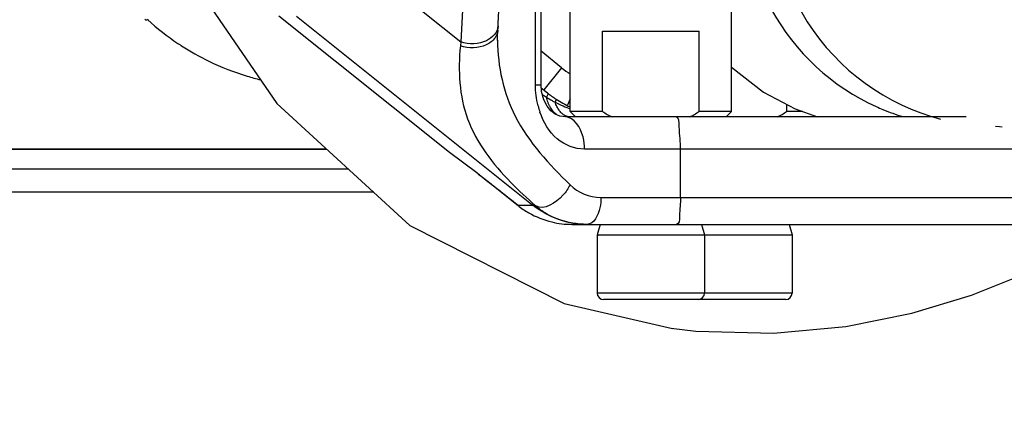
# Model space of a CAD drawing. Header units: millimetres. Extents: x 0 to 8410, y 0 to 5940.
# Tile 9 of 85: x 3842 to 3934, y 1077 to 1114. Entities that reach past the tile are written whole.
import ezdxf

# ---------------------------------------------------------------- set-up
doc = ezdxf.new("R2010")
doc.units = ezdxf.units.MM
doc.header["$LTSCALE"] = 462.55
doc.layers.get('0').update_dxf_attribs({"linetype": 'CONTINUOUS'})
for name, color, linetype in [('204101000013-1_DXF_DIMENSION', 7, 'CONTINUOUS'), ('304102000035DXF_CONTINUOUS_LINE', 7, 'CONTINUOUS'), ('304103000020DXF_CONTINUOUS_LINE', 7, 'CONTINUOUS'), ('304104000155DXF_CONTINUOUS_LINE', 7, 'CONTINUOUS'), ('304105000130DXF_CONTINUOUS_LINE', 7, 'CONTINUOUS'), ('304109000033DXF_CONTINUOUS_LINE', 7, 'CONTINUOUS'), ('501023000046DXF_CONTINUOUS_LINE', 7, 'CONTINUOUS'), ('604006000006DXF_CONTINUOUS_LINE', 7, 'CONTINUOUS'), ('BUXIAN_DXF_CONTINUOUS_LINE', 7, 'CONTINUOUS')]:
    doc.layers.add(name, color=color, linetype=linetype)
doc.styles.get("Standard").update_dxf_attribs({"font": 'txt', "width": 0.7})
doc.dimstyles.new('DIMSTYLE_5', dxfattribs={"dimtxt": 70, "dimasz": 60, "dimexe": 1.5, "dimexo": 0, "dimtad": 1, "dimdsep": 46, "dimtxsty": 'Standard', "dimblk": '_FILLED', "dimblk1": '_FILLED', "dimblk2": '_FILLED', "dimcen": 0.09, "dimclrt": 5, "dimazin": 2, "dimtp": 0.01, "dimtm": 0.01, "dimtfac": 1, "dimtofl": 0, "dimtmove": 0, "dimatfit": 3, "dimldrblk": '_FILLED', "dimfxl": 0, "dimtolj": 1, "dimarcsym": 0})
doc.dimstyles.new('DIMSTYLE_6', dxfattribs={"dimtxt": 70, "dimasz": 60, "dimexe": 1.5, "dimexo": 0, "dimgap": 3.5, "dimtad": 0, "dimtih": 1, "dimtoh": 1, "dimdec": 1, "dimdsep": 46, "dimtxsty": 'Standard', "dimblk": '_FILLED', "dimblk1": '_FILLED', "dimblk2": '_FILLED', "dimcen": 0.09, "dimclrt": 5, "dimazin": 2, "dimtp": 0.5, "dimtm": 0.5, "dimtfac": 1, "dimtdec": 65535, "dimtofl": 0, "dimtmove": 0, "dimatfit": 3, "dimldrblk": '_FILLED', "dimfxl": 0, "dimtolj": 1, "dimarcsym": 0})

# ---------------------------------------------------------------- blocks, each defined once
blk = doc.blocks.new('_FILLED')
at = {"color": 0, "linetype": 'ByBlock'}
blk.add_solid([(0, 0), (-1, 0.125), (-1, -0.125)], dxfattribs=at)
blk = doc.blocks.new('*D12')
at = {"layer": '204101000013-1_DXF_DIMENSION', "color": 2, "linetype": 'Continuous'}
blk.add_line((5411.71, 857.498), (3813.401, 1344.993), dxfattribs=at)
at = {"layer": '204101000013-1_DXF_DIMENSION', "color": 2, "linetype": 'Continuous', "xscale": 60, "yscale": 60, "zscale": 60, "rotation": 343.03793827}
blk.add_blockref('_FILLED', (5411.71, 857.498), dxfattribs=at)
blk = doc.blocks.new('*D16')
at = {"layer": '204101000013-1_DXF_DIMENSION', "color": 2, "linetype": 'Continuous'}
blk.add_line((3938.067, 1344.993), (4378.676, 1344.993), dxfattribs=at)
for start, end in [(286.80863, 360), (193, 266.4012)]:
    blk.add_arc((3813.401, 1344.993), 550.274, start, end, dxfattribs=at)
for points in [[(4367.895, 1284.673), (4363.676, 1344.993), (4352.917, 1285.49)], [(3301.098, 1165.651), (3277.23, 1221.208), (3286.688, 1161.485)]]:
    blk.add_solid(points, dxfattribs=at)

msp = doc.modelspace()

# ---------------------------------------------------------------- linework, layer by layer
at = {"color": 2, "linetype": 'Continuous'}
msp.add_circle((3813.401, 1344.993), 432, dxfattribs=at)
at = {"layer": '304102000035DXF_CONTINUOUS_LINE', "color": 7, "linetype": 'Continuous'}
for p, q in [((3824.74, 1101.493), (3870.915, 1101.493)), ((3875.282, 1097.493), (3818.075, 1097.493))]:
    msp.add_line(p, q, dxfattribs=at)
at = {"layer": '304102000035DXF_CONTINUOUS_LINE', "color": 9, "linetype": 'Continuous'}
msp.add_line((3823.609, 1099.674), (3872.9, 1099.674), dxfattribs=at)
at = {"layer": '304103000020DXF_CONTINUOUS_LINE', "color": 7, "linetype": 'Continuous'}
for p, q in [((3890.87, 1107.493), (3890.87, 1155.46)), ((3886.839, 1112.59), (3887.879, 1132.362)), ((3882.336, 1101.186), (3866.435, 1113.893)), ((3868.095, 1113.892), (3890.138, 1096.246)), ((3886.812, 1111.63), (3886.812, 1111.622)), ((3890.886, 1107.208), (3891.471, 1106.732)), ((3930.443, 1104.493), (3893.124, 1104.493)), ((3882.414, 1101.126), (3882.339, 1101.184)), ((3884.957, 1099.221), (3884.882, 1099.279)), ((3885.747, 1098.603), (3886.419, 1098.072)), ((3886.419, 1098.072), (3888.726, 1096.24)), ((3893.732, 1094.493), (3994.013, 1094.493))]:
    msp.add_line(p, q, dxfattribs=at)
at = {"layer": '304103000020DXF_CONTINUOUS_LINE', "color": 9, "linetype": 'Continuous'}
for p, q in [((3890.341, 1107.493), (3890.341, 1153.218)), ((3884.411, 1130.888), (3883.39, 1111.475)), ((3868.964, 1123.023), (3883.39, 1111.475)), ((3883.39, 1111.475), (3883.351, 1111.102)), ((3892.776, 1109.06), (3890.87, 1110.609)), ((3892.776, 1109.06), (3891.118, 1107.019)), ((3890.341, 1107.493), (3890.87, 1107.493)), ((3891.481, 1106.599), (3891.367, 1106.34)), ((3891.471, 1106.732), (3891.481, 1106.599)), ((3892.252, 1106.068), (3892.166, 1105.865)), ((3892.254, 1106.156), (3892.252, 1106.068)), ((3893.583, 1106.187), (3893.323, 1105.589)), ((3882.339, 1101.184), (3882.336, 1101.186)), ((3884.882, 1099.279), (3882.339, 1101.184)), ((3948.167, 1101.493), (3894.909, 1101.493)), ((3903.855, 1096.993), (3903.855, 1101.493)), ((3885.536, 1098.769), (3885.38, 1098.892)), ((3886.709, 1097.842), (3886.626, 1097.907)), ((3886.838, 1097.74), (3886.709, 1097.842)), ((3896.4, 1096.993), (3973.32, 1096.993)), ((3890.138, 1096.246), (3888.719, 1096.246))]:
    msp.add_line(p, q, dxfattribs=at)
at = {"layer": '304103000020DXF_CONTINUOUS_LINE', "color": 7, "linetype": 'Continuous'}
for points in [[(3886.812, 1111.622), (3886.815, 1111.931), (3886.839, 1112.59)], [(3891.417, 1105.495), (3891.117, 1106.092), (3890.916, 1106.869), (3890.87, 1107.493)], [(3893.124, 1104.493), (3892.623, 1104.56), (3892.169, 1104.752), (3891.772, 1105.058), (3891.417, 1105.495)], [(3884.998, 1099.19), (3885.01, 1099.181), (3885.275, 1098.974), (3885.747, 1098.603)]]:
    msp.add_lwpolyline(points, dxfattribs=at)
at = {"layer": '304103000020DXF_CONTINUOUS_LINE', "color": 9, "linetype": 'Continuous'}
for centre, radius, start, end in [((3897.183, 1114.482), 6.987, 230.90076, 238.97534), ((3946.876, 1198.473), 107.564, 238.69978, 238.93147), ((3898.579, 1117.56), 13.338, 237.26752, 239.92428), ((3898.138, 1116.806), 12.465, 239.93914, 241.37062), ((3898.855, 1119.376), 15.076, 243.66011, 246.80667), ((3897.53, 1107.269), 7.165, 194.02779, 199.02763), ((3898.35, 1118.201), 13.797, 246.81228, 249.7766), ((3893.559, 1105.405), 0.912, 262.51604, 269.97229), ((3881.681, 1095.008), 5.337, 52.64396, 53.15229), ((3878.929, 1091.394), 9.881, 52.53382, 52.67601), ((3598.572, 734.634), 463.62, 51.58768, 51.75948), ((3894.932, 1101.541), 7.018, 229.46972, 237.84864), ((3895.106, 1101.996), 7.503, 264.36793, 269.78044)]:
    msp.add_arc(centre, radius, start, end, dxfattribs=at)
at = {"layer": '304103000020DXF_CONTINUOUS_LINE', "color": 7, "linetype": 'Continuous'}
for centre, radius, start, end in [((3897.763, 1114.468), 9.972, 230.87786, 233.60335), ((3897.761, 1114.464), 9.968, 233.60031, 236.46116), ((3897.781, 1114.498), 10.007, 236.47092, 245.10612), ((3893.733, 1102.538), 8.046, 231.45085, 239.99161), ((3893.746, 1102.572), 8.082, 240.03326, 256.47192), ((3893.737, 1102.574), 8.082, 256.54037, 269.96728)]:
    msp.add_arc(centre, radius, start, end, dxfattribs=at)
at = {"layer": '304103000020DXF_CONTINUOUS_LINE', "color": 9, "linetype": 'Continuous'}
for points in [[(3886.858, 1112.949), (3886.826, 1112.371), (3886.306, 1111.829), (3885.781, 1111.586)], [(3885.752, 1111.205), (3885.026, 1110.867), (3884.11, 1110.846), (3883.351, 1111.102)], [(3885.781, 1111.586), (3885.057, 1111.251), (3884.149, 1111.228), (3883.39, 1111.475)], [(3886.573, 1111.857), (3886.37, 1111.572), (3886.069, 1111.352), (3885.752, 1111.205)], [(3890.579, 1105.533), (3890.419, 1106.171), (3890.34, 1106.835), (3890.341, 1107.493)], [(3888.047, 1098.401), (3888.792, 1097.639), (3889.573, 1096.913), (3890.371, 1096.207)], [(3888.719, 1096.246), (3888.092, 1096.744), (3887.465, 1097.242), (3886.838, 1097.74)], [(3893.559, 1098.171), (3894.289, 1097.451), (3895.375, 1096.993), (3896.4, 1096.993)], [(3891.197, 1095.599), (3892.142, 1095.005), (3893.259, 1094.638), (3894.37, 1094.529)]]:
    msp.add_open_spline(points, degree=3, dxfattribs=at)
for points, knots in [([(3886.839, 1112.59), (3886.831, 1112.461), (3886.776, 1112.201), (3886.65, 1111.966), (3886.573, 1111.857)], [0, 0, 0, 0, 0.48941, 1, 1, 1, 1]), ([(3883.351, 1111.102), (3883.114, 1108.838), (3883.372, 1103.942), (3886.382, 1100.104), (3888.047, 1098.401)], [0, 0, 0, 0, 0.488689, 1, 1, 1, 1]), ([(3886.812, 1111.622), (3886.812, 1109.203), (3887.99, 1103.926), (3891.621, 1100.084), (3893.559, 1098.171)], [0, 0, 0, 0, 0.470468, 1, 1, 1, 1]), ([(3891.514, 1105.852), (3891.484, 1105.931), (3891.43, 1106.092), (3891.386, 1106.256), (3891.367, 1106.34)], [0, 0, 0, 0, 0.493385, 1, 1, 1, 1]), ([(3891.737, 1105.369), (3891.694, 1105.444), (3891.613, 1105.603), (3891.545, 1105.767), (3891.514, 1105.852)], [0, 0, 0, 0, 0.48836, 1, 1, 1, 1]), ([(3892.536, 1105.132), (3892.46, 1105.24), (3892.321, 1105.477), (3892.214, 1105.731), (3892.166, 1105.865)], [0, 0, 0, 0, 0.479856, 1, 1, 1, 1]), ([(3894.909, 1101.493), (3894.005, 1101.493), (3892.079, 1102.275), (3891.079, 1104.002), (3890.757, 1104.934)], [0, 0, 0, 0, 0.478453, 1, 1, 1, 1]), ([(3892.291, 1104.72), (3892.182, 1104.799), (3891.974, 1105), (3891.812, 1105.238), (3891.737, 1105.369)], [0, 0, 0, 0, 0.471458, 1, 1, 1, 1]), ([(3893.018, 1104.657), (3892.927, 1104.714), (3892.749, 1104.859), (3892.604, 1105.034), (3892.536, 1105.132)], [0, 0, 0, 0, 0.474035, 1, 1, 1, 1]), ([(3893.44, 1104.5), (3893.368, 1104.51), (3893.22, 1104.548), (3893.084, 1104.616), (3893.018, 1104.657)], [0, 0, 0, 0, 0.486589, 1, 1, 1, 1]), ([(3894.909, 1101.493), (3894.909, 1101.878), (3894.818, 1103.026), (3893.951, 1104.493), (3893.124, 1104.493)], [0, 0, 0, 0, 0.317593, 1, 1, 1, 1]), ([(3903.855, 1101.493), (3903.855, 1102.201), (3903.7, 1102.923), (3903.723, 1104.493), (3903.412, 1104.493)], [0, 0, 0, 0, 0.69494, 1, 1, 1, 1]), ([(3885.38, 1098.892), (3885.292, 1098.961), (3885.146, 1099.076), (3884.998, 1099.19), (3884.939, 1099.236)], [0, 0, 0, 0, 0.598242, 1, 1, 1, 1]), ([(3893.559, 1098.171), (3893.387, 1097.821), (3892.705, 1096.807), (3891.151, 1095.747), (3890.371, 1096.207)], [0, 0, 0, 0, 0.300864, 1, 1, 1, 1]), ([(3896.433, 1096.993), (3896.433, 1096.672), (3896.368, 1095.77), (3895.787, 1094.493), (3895.136, 1094.493)], [0, 0, 0, 0, 0.329475, 1, 1, 1, 1]), ([(3903.855, 1096.993), (3903.855, 1096.402), (3903.726, 1095.8), (3903.745, 1094.493), (3903.486, 1094.493)], [0, 0, 0, 0, 0.69494, 1, 1, 1, 1]), ([(3890.371, 1096.207), (3890.32, 1096.209), (3890.243, 1096.216), (3890.161, 1096.23), (3890.138, 1096.246)], [0, 0, 0, 0, 0.649136, 1, 1, 1, 1])]:
    msp.add_open_spline(points, degree=3, knots=knots, dxfattribs=at)
at = {"layer": '304103000020DXF_CONTINUOUS_LINE', "color": 7, "linetype": 'Continuous'}
msp.add_open_spline([(3895.136, 1094.493), (3893.37, 1094.493), (3891.517, 1095.143), (3890.138, 1096.246)], degree=3, dxfattribs=at)
at = {"layer": '304104000155DXF_CONTINUOUS_LINE', "color": 7, "linetype": 'Continuous'}
for p, q in [((3893.583, 1104.993), (3893.583, 1124.993)), ((3908.583, 1104.993), (3908.583, 1124.993)), ((3896.583, 1112.493), (3905.583, 1112.493)), ((3896.583, 1104.993), (3896.583, 1112.493)), ((3905.583, 1104.993), (3905.583, 1112.493)), ((3913.741, 1104.993), (3913.741, 1105.658)), ((3896.583, 1104.993), (3893.583, 1104.993)), ((3894.083, 1104.493), (3893.583, 1104.993)), ((3908.583, 1104.993), (3905.583, 1104.993)), ((3908.083, 1104.493), (3908.583, 1104.993)), ((3915.216, 1104.993), (3913.741, 1104.993))]:
    msp.add_line(p, q, dxfattribs=at)
for points in [[(3896.583, 1104.993), (3896.875, 1104.817), (3897.173, 1104.649), (3897.477, 1104.493)], [(3904.688, 1104.493), (3904.992, 1104.649), (3905.29, 1104.817), (3905.583, 1104.993)], [(3912.847, 1104.493), (3913.15, 1104.649), (3913.448, 1104.817), (3913.741, 1104.993)]]:
    msp.add_open_spline(points, degree=3, dxfattribs=at)
at = {"layer": '304105000130DXF_CONTINUOUS_LINE', "color": 7, "linetype": 'Continuous'}
msp.add_line((3825.6, 1101.523), (3870.881, 1101.523), dxfattribs=at)
at = {"layer": '304109000033DXF_CONTINUOUS_LINE', "color": 7, "linetype": 'Continuous'}
msp.add_lwpolyline([(3853.955, 1113.602), (3853.992, 1113.573), (3854.039, 1113.546), (3854.1, 1113.528), (3854.17, 1113.53), (3854.241, 1113.559), (3854.271, 1113.585)], dxfattribs=at)
for centre, radius, start, end in [((3869.908, 1130.563), 23.128, 227.35548, 236.21455), ((3870.115, 1130.861), 23.491, 236.19925, 236.41289), ((3870.136, 1130.892), 23.529, 236.41299, 236.99546), ((3870.155, 1130.922), 23.564, 236.99536, 237.17192), ((3870.353, 1131.247), 23.945, 237.19414, 244.22022)]:
    msp.add_arc(centre, radius, start, end, dxfattribs=at)
msp.add_open_spline([(3859.939, 1109.685), (3861.086, 1109.131), (3862.679, 1108.51), (3864.318, 1108.055), (3864.733, 1107.95)], degree=3, knots=[0, 0, 0, 0, 0.748388, 1, 1, 1, 1], dxfattribs=at)
at = {"layer": '501023000046DXF_CONTINUOUS_LINE', "color": 7, "linetype": 'Continuous'}
for p, q in [((3906.083, 1093.493), (3896.083, 1093.493)), ((3896.083, 1093.493), (3896.083, 1088.093)), ((3914.241, 1093.493), (3906.083, 1093.493)), ((3906.083, 1093.493), (3906.083, 1088.093)), ((3914.241, 1093.493), (3914.241, 1088.093)), ((3905.483, 1087.493), (3896.683, 1087.493)), ((3913.641, 1087.493), (3905.483, 1087.493))]:
    msp.add_line(p, q, dxfattribs=at)
at = {"layer": '501023000046DXF_CONTINUOUS_LINE', "color": 9, "linetype": 'Continuous'}
for p, q in [((3906.083, 1088.093), (3896.083, 1088.093)), ((3914.241, 1088.093), (3906.083, 1088.093))]:
    msp.add_line(p, q, dxfattribs=at)
at = {"layer": '501023000046DXF_CONTINUOUS_LINE', "color": 7, "linetype": 'Continuous'}
for centre, start, end in [((3896.683, 1088.093), 180, 270), ((3905.483, 1088.093), 270, 360), ((3913.641, 1088.093), 270, 360)]:
    msp.add_arc(centre, 0.6, start, end, dxfattribs=at)
at = {"layer": '604006000006DXF_CONTINUOUS_LINE', "color": 7, "linetype": 'Continuous'}
for p, q in [((3896.36, 1094.493), (3896.083, 1093.532)), ((3905.805, 1094.493), (3906.083, 1093.532)), ((3913.964, 1094.493), (3914.241, 1093.532)), ((3896.083, 1093.532), (3906.083, 1093.532)), ((3896.083, 1093.532), (3896.218, 1093.493)), ((3906.083, 1093.532), (3905.947, 1093.493)), ((3906.083, 1093.532), (3914.241, 1093.532)), ((3914.241, 1093.532), (3914.105, 1093.493))]:
    msp.add_line(p, q, dxfattribs=at)
at = {"layer": 'BUXIAN_DXF_CONTINUOUS_LINE', "color": 7, "linetype": 'Continuous'}
for p, q in [((3914.528, 1105.241), (3916.6, 1104.493)), ((3893.024, 1087.137), (3903.089, 1084.796))]:
    msp.add_line(p, q, dxfattribs=at)
for points in [[(3856.614, 1119.828), (3866.256, 1105.76), (3878.657, 1094.401), (3893.024, 1087.137)], [(3908.583, 1109.127), (3911.563, 1106.812), (3914.528, 1105.241)], [(3933.185, 1103.646), (3933.552, 1103.599), (3933.802, 1103.574)], [(3902.961, 1084.813), (3905.281, 1084.548), (3912.499, 1084.345), (3919.222, 1084.972), (3925.372, 1086.219), (3930.923, 1087.904), (3935.893, 1089.881), (3940.319, 1092.043), (3944.245, 1094.314), (3944.511, 1094.493)]]:
    msp.add_lwpolyline(points, dxfattribs=at)
at = {"layer": 'BUXIAN_DXF_CONTINUOUS_LINE', "color": 9, "linetype": 'Continuous'}
for centre, radius, start, end in [((3930.67, 1124.635), 21.021, 245.83589, 247.62511), ((3930.633, 1124.544), 20.922, 247.62196, 253.13643)]:
    msp.add_arc(centre, radius, start, end, dxfattribs=at)
for points, knots in [([(3912.749, 1128.558), (3911.805, 1123.486), (3913.798, 1112.243), (3923.094, 1105.568), (3928.055, 1104.288)], [0, 0, 0, 0, 0.501703, 1, 1, 1, 1]), ([(3909.95, 1127.725), (3909.305, 1123.303), (3910.909, 1113.808), (3918.011, 1107.275), (3922.065, 1105.456)], [0, 0, 0, 0, 0.501407, 1, 1, 1, 1])]:
    msp.add_open_spline(points, degree=3, knots=knots, dxfattribs=at)

# ---------------------------------------------------------------- dimensions: what is measured, and where the dimension line sits
at = {"layer": '204101000013-1_DXF_DIMENSION', "color": 2, "linetype": 'Continuous'}
dim = msp.add_angular_dim_2l(base=(3875.694, 798.255), line1=((3282.592, 1222.446), (3277.23, 1221.208)), line2=((3932.564, 1344.993), (3938.067, 1344.993)), dimstyle='DIMSTYLE_6', dxfattribs=at)
dim.commit()
dim.dimension.update_dxf_attribs({"geometry": '*D16', "text_midpoint": (3778.861, 763.255), "dimtype": 162})
dim = msp.add_radius_dim(center=(3813.401, 1344.993), mpoint=(5411.71, 857.498), text='R<>', dimstyle='DIMSTYLE_5', override={"dimpost": '<>'}, dxfattribs=at)
dim.commit()
dim.dimension.update_dxf_attribs({"geometry": '*D12', "text_midpoint": (5012.481, 997.561), "dimtype": 164})

doc.saveas('drawing.dxf')
